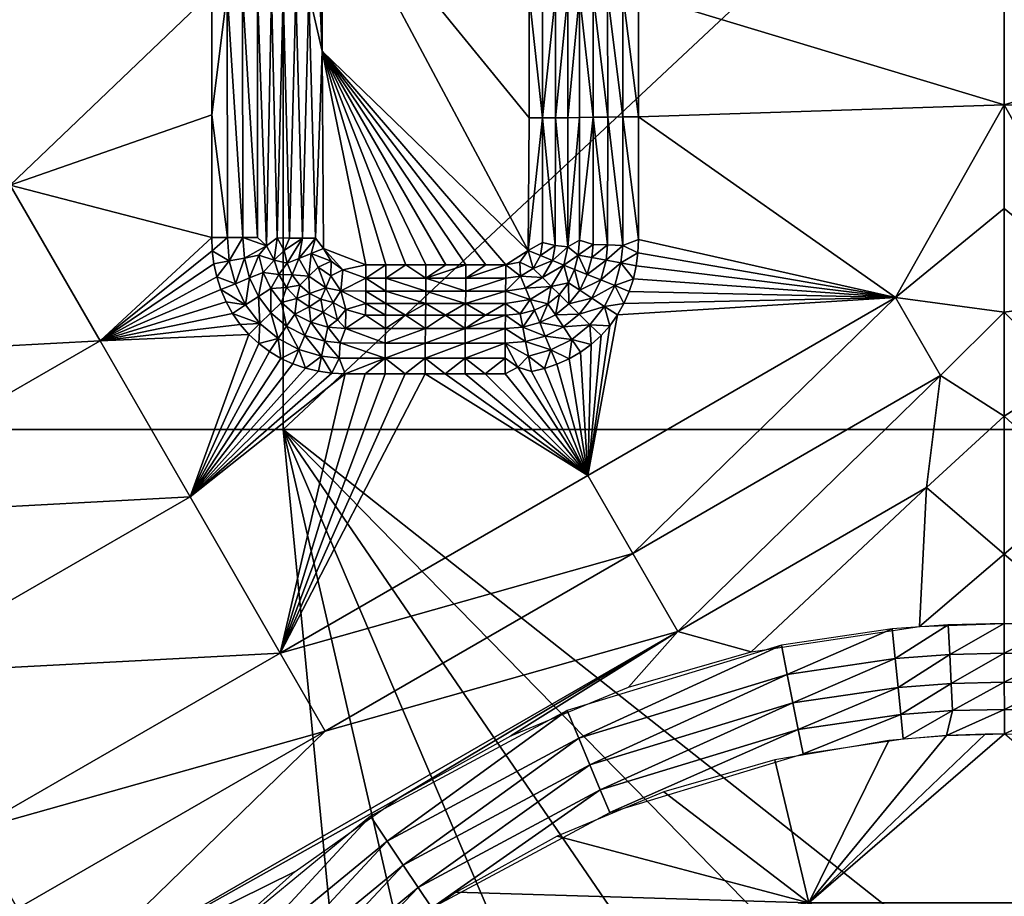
# Model space of a CAD drawing. Header units: inches. Extents: x -23.7 to 23.7, y -7.1 to 20.5.
# Tile 31 of 62: x -2.4 to 0, y 2.1 to 4.3. Entities that reach past the tile are written whole.
import ezdxf

# ---------------------------------------------------------------- set-up
doc = ezdxf.new("R2010")
doc.units = ezdxf.units.IN
doc.layers.get('0').update_dxf_attribs({"true_color": 0xc2ced6})

msp = doc.modelspace()

# ---------------------------------------------------------------- meshes
mesh = msp.add_polyface()
corners = [(-5.3744, 3.3084), (-5.3744, 6.6625), (-1.7915, 6.6625), (-4.6353, 3.76, 1.4035), (-4.5991, 3.7471, 1.4091), (-4.6045, 3.7858, 1.4097), (-4.6192, 3.711, 1.4024), (-4.6663, 3.7541, 1.3931), (-4.6531, 3.786, 1.3993), (-4.6587, 3.723, 1.3925), (-4.5713, 3.7858, 1.4109), (-4.5618, 3.7424, 1.41), (-4.581, 3.7128, 1.408), (-4.6688, 4.3955, 1.4021), (-4.6373, 4.3953, 1.4125), (-4.6374, 5.0048, 1.4222), (-4.6689, 5.005, 1.4118), (-4.6377, 6.2236, 1.445), (-4.6048, 5.0046, 1.4282), (-4.6047, 4.3952, 1.4184), (-4.6051, 6.2234, 1.4511), (-4.5715, 4.3951, 1.4197), (-4.5717, 5.0045, 1.4296), (-4.5718, 5.6139, 1.4406), (-4.5252, 3.7194, 1.4085), (-4.4448, 3.7183, 1.4057), (-4.3794, 3.7182, 1.4034), (-4.3139, 3.7182, 1.4011), (-4.2485, 3.7182, 1.3988), (-4.183, 3.7182, 1.3966), (-4.1176, 3.7181, 1.3943), (-4.0775, 3.727, 1.393), (-4.058, 3.762, 1.3929), (-4.0575, 4.9961, 1.4141), (-4.572, 6.2232, 1.4526), (-4.0577, 5.6062, 1.4262), (-4.0573, 4.386, 1.4031), (-4.0572, 4.0809, 1.3979)]
mesh.append_faces([[corners[k] for k in face] for face in [(0, 1, 2), (3, 4, 5), (6, 4, 3), (7, 3, 8), (9, 6, 3), (3, 7, 9), (10, 5, 4), (11, 10, 4), (11, 4, 12), (13, 14, 15), (16, 15, 17), (18, 15, 14), (14, 19, 18), (15, 18, 20), (14, 13, 8), (8, 3, 14), (19, 14, 5), (3, 5, 14), (10, 19, 5), (18, 19, 21), (21, 22, 18), (20, 18, 22), (22, 23, 20), (19, 10, 21), (10, 11, 24), (21, 10, 25), (21, 25, 26), (21, 27, 28), (21, 26, 27), (29, 21, 28), (21, 30, 31), (31, 32, 21), (30, 21, 29), (24, 25, 10), (23, 33, 34), (35, 34, 33), (36, 23, 22), (33, 23, 36), (22, 37, 36), (21, 37, 22), (21, 32, 37)]])
mesh = msp.add_polyface()
corners = [(-1.7915, 6.6625), (-1.7915, 3.3084), (-5.3744, 3.3084), (-3.2338, 3.4749, 1.2798), (-2.4697, 3.9154, 1.2642), (-2.9165, 4.6898, 1.2955), (-3.7872, 4.6932, 1.3214), (-3.7872, 4.3879, 1.3157), (-3.7872, 4.0826, 1.3102), (-1.969, 4.0901, 1.2548), (-1.969, 3.7853, 1.2466), (-1.969, 4.395, 1.263), (-3.7872, 3.7774, 1.3049), (-1.8554, 4.3946, 1.2846), (-1.8554, 3.7849, 1.2678), (-1.8327, 3.7647, 1.2775), (-1.8209, 4.3941, 1.3021), (-1.8063, 3.7842, 1.2931), (-1.8922, 4.3949, 1.2721), (-1.8921, 3.7851, 1.2554), (-1.9303, 4.395, 1.2648), (-1.9302, 3.7853, 1.2483), (-1.969, 4.7, 1.2714), (-1.8879, 3.7341, 1.2539), (-1.8518, 3.7409, 1.2665), (-1.9254, 3.7269, 1.2466), (-1.8141, 3.7288, 1.2836), (-1.9676, 3.7522, 1.2456), (-1.7524, 3.7332, 1.3092), (-1.7222, 3.7454, 1.3157), (-1.7109, 3.7834, 1.3181), (-1.7438, 3.7835, 1.3143), (-1.789, 3.7524, 1.2991), (-1.7758, 3.7838, 1.3059), (-1.7816, 3.7215, 1.2982), (-1.7914, 4.3937, 1.317), (-1.7601, 4.3934, 1.3277), (-1.7276, 4.3932, 1.334)]
mesh.append_faces([[corners[k] for k in face] for face in [(0, 1, 2), (3, 4, 5), (5, 6, 7), (8, 5, 7), (5, 8, 3), (9, 4, 10), (4, 11, 5), (9, 11, 4), (12, 3, 8), (13, 14, 15), (15, 16, 13), (17, 16, 15), (18, 14, 13), (14, 18, 19), (20, 19, 18), (20, 21, 19), (21, 9, 10), (20, 9, 21), (9, 20, 11), (22, 11, 20), (23, 15, 19), (23, 24, 15), (25, 23, 19), (19, 21, 25), (26, 17, 15), (19, 15, 14), (21, 27, 25), (21, 10, 27), (28, 29, 30), (30, 31, 28), (32, 31, 33), (31, 32, 34), (33, 17, 32), (26, 32, 17), (35, 17, 33), (36, 35, 33), (33, 31, 36), (16, 17, 35), (37, 36, 31), (31, 30, 37)]])
mesh = msp.add_polyface()
corners = [(-1.7915, 3.3084), (-1.7915, 6.6625), (1.7915, 6.6625), (0, 5.6602, 1.2804), (-0.9089, 5.9153, 1.2925), (-0.9089, 5.6102, 1.2826), (0, 5.4026, 1.2719), (0, 5.1449, 1.2633), (-0.9089, 5.3052, 1.2727), (-0.9089, 5.0001, 1.2629), (0, 4.8873, 1.2547), (-0.9089, 4.695, 1.2532), (-0.9854, 4.9996, 1.2746), (-0.9855, 6.2199, 1.3138), (-1.0218, 6.2194, 1.3274), (-1.0217, 4.9991, 1.2883), (-0.9854, 4.3895, 1.2553), (-0.9475, 5, 1.2661), (-0.9476, 6.2202, 1.3054), (-0.9475, 4.3898, 1.2467), (-1.0557, 5.6086, 1.3264), (-1.0557, 4.9985, 1.307), (-1.0216, 4.389, 1.2691), (-0.9088, 4.3899, 1.2435), (-1.7281, 6.2219, 1.388), (-1.7278, 5.0028, 1.3515), (-1.6947, 5.177, 1.3583), (-1.6949, 5.8738, 1.3792), (-1.6946, 4.7125, 1.3448), (-1.1155, 4.9975, 1.3347), (-1.0845, 4.9979, 1.3229), (-1.0847, 6.2181, 1.3619), (-1.1157, 6.2177, 1.3736), (-1.1153, 4.3875, 1.3157), (-1.1478, 4.9973, 1.3421), (-1.148, 6.2174, 1.3808), (-1.1476, 4.3873, 1.3231), (-1.0556, 4.3883, 1.2879), (-1.1809, 5.6073, 1.364), (-1.1808, 4.9972, 1.3448), (-1.1806, 4.3872, 1.3259)]
mesh.append_faces([[corners[k] for k in face] for face in [(0, 1, 2), (3, 4, 5), (3, 5, 6), (7, 8, 9), (5, 8, 6), (10, 7, 9), (7, 6, 8), (10, 9, 11), (12, 13, 14), (14, 15, 12), (16, 12, 15), (17, 18, 13), (13, 12, 17), (19, 17, 12), (20, 21, 15), (15, 21, 22), (14, 20, 15), (9, 17, 23), (17, 5, 4), (4, 18, 17), (17, 9, 8), (17, 8, 5), (24, 25, 26), (26, 27, 24), (25, 28, 26), (29, 30, 31), (31, 32, 29), (30, 29, 33), (34, 29, 32), (32, 35, 34), (29, 34, 36), (20, 30, 21), (20, 31, 30), (21, 30, 37), (35, 38, 34), (34, 38, 39), (36, 34, 39), (39, 38, 27), (40, 39, 26), (28, 40, 26), (27, 26, 39)]])
mesh = msp.add_polyface()
corners = [(1.7915, 6.6625), (1.7915, 3.3084), (-1.7915, 3.3084), (0.9088, 4.3899, 1.2435), (0, 4.372, 1.2376), (0, 4.1144, 1.229), (0, 4.6297, 1.2462), (0.9089, 4.695, 1.2532), (0.9088, 4.0848, 1.2338), (0.9854, 4.3895, 1.2553), (1.0216, 4.389, 1.2691), (1.0217, 4.9991, 1.2883), (0.9853, 4.0844, 1.2457), (1.0216, 4.0839, 1.2596), (0.9475, 4.3898, 1.2467), (0.9854, 4.9996, 1.2746), (0.9475, 4.0847, 1.2371), (1.0556, 4.0833, 1.2784), (1.0556, 4.3883, 1.2879), (1.0216, 3.7788, 1.2501), (0.9853, 3.7793, 1.2362), (0.9089, 5.0001, 1.2629), (0.9088, 3.7797, 1.2242), (1.7278, 5.0028, 1.3515), (1.6946, 4.7125, 1.3448), (1.6944, 4.2479, 1.3314), (1.7276, 4.3932, 1.334), (1.7109, 3.7834, 1.3181), (1.0845, 4.9979, 1.3229), (1.0844, 4.3878, 1.3038), (1.1153, 4.3875, 1.3157), (1.1152, 4.0824, 1.3062), (1.0843, 4.0828, 1.2944), (1.1155, 4.9975, 1.3347), (1.1476, 4.3873, 1.3231), (1.1475, 4.0822, 1.3137), (1.0557, 4.9985, 1.307), (1.1806, 4.3872, 1.3259), (1.1805, 4.0822, 1.3166), (1.1478, 4.9973, 1.3421), (1.1638, 3.7771, 1.3064)]
mesh.append_faces([[corners[k] for k in face] for face in [(0, 1, 2), (3, 4, 5), (6, 3, 7), (6, 4, 3), (5, 8, 3), (9, 10, 11), (12, 13, 10), (10, 9, 12), (14, 9, 15), (16, 12, 9), (9, 14, 16), (13, 17, 18), (18, 10, 13), (17, 13, 19), (11, 10, 18), (12, 19, 13), (12, 16, 20), (14, 3, 16), (14, 21, 7), (16, 3, 8), (16, 8, 22), (14, 7, 3), (23, 24, 25), (25, 26, 23), (26, 25, 27), (28, 29, 30), (31, 30, 29), (29, 32, 31), (33, 30, 34), (35, 34, 30), (30, 31, 35), (29, 18, 17), (29, 36, 18), (17, 32, 29), (37, 34, 35), (35, 38, 37), (39, 34, 37), (37, 38, 24), (38, 40, 24), (24, 40, 25)]])
mesh = msp.add_polyface()
corners = [(-0.9088, 4.3899, 1.2435), (0, 4.1144, 1.229), (0, 4.372, 1.2376), (0, 4.6297, 1.2462), (-0.9089, 4.695, 1.2532), (0, 4.8873, 1.2547), (-0.9088, 4.0848, 1.2338), (-1.0217, 4.9991, 1.2883), (-1.0216, 4.389, 1.2691), (-0.9854, 4.3895, 1.2553), (-0.9853, 4.0844, 1.2457), (-1.0216, 4.0839, 1.2596), (-0.9854, 4.9996, 1.2746), (-0.9475, 4.3898, 1.2467), (-0.9475, 4.0847, 1.2371), (-1.0556, 4.3883, 1.2879), (-1.0556, 4.0833, 1.2784), (-1.0555, 3.7782, 1.269), (-1.0557, 4.9985, 1.307), (-0.9856, 3.7666, 1.2358), (-0.9088, 3.7797, 1.2242), (-0.9478, 3.7651, 1.2271), (-0.9475, 5, 1.2661), (-0.9089, 5.0001, 1.2629), (-1.7278, 5.0028, 1.3515), (-1.7276, 4.3932, 1.334), (-1.6944, 4.2479, 1.3314), (-1.6946, 4.7125, 1.3448), (-1.7109, 3.7834, 1.3181), (-1.1153, 4.3875, 1.3157), (-1.0844, 4.3878, 1.3038), (-1.0845, 4.9979, 1.3229), (-1.1152, 4.0824, 1.3062), (-1.0843, 4.0828, 1.2944), (-1.1476, 4.3873, 1.3231), (-1.1155, 4.9975, 1.3347), (-1.1475, 4.0822, 1.3137), (-1.1806, 4.3872, 1.3259), (-1.1805, 4.0822, 1.3166), (-1.1808, 4.9972, 1.3448), (-1.183, 3.753, 1.3066)]
mesh.append_faces([[corners[k] for k in face] for face in [(0, 1, 2), (3, 4, 0), (3, 0, 2), (5, 4, 3), (1, 0, 6), (7, 8, 9), (10, 9, 8), (8, 11, 10), (12, 9, 13), (14, 13, 9), (9, 10, 14), (11, 15, 16), (17, 11, 16), (8, 15, 11), (8, 18, 15), (10, 11, 19), (20, 6, 14), (13, 14, 6), (6, 0, 13), (10, 21, 14), (0, 22, 13), (0, 4, 23), (24, 25, 26), (26, 27, 24), (25, 28, 26), (29, 30, 31), (32, 33, 30), (30, 29, 32), (34, 29, 35), (36, 32, 29), (29, 34, 36), (15, 31, 30), (15, 30, 33), (33, 16, 15), (36, 34, 37), (37, 38, 36), (37, 34, 39), (37, 27, 38), (38, 27, 40), (27, 26, 40)]])
mesh = msp.add_polyface()
corners = [(-1.1226, 3.7282, 1.2956), (-1.1525, 3.7404, 1.3034), (-1.1703, 3.7081, 1.3027), (-1.2386, 3.7169, 1.3066), (-1.2386, 3.6839, 1.3032), (-1.2019, 3.6893, 1.3027), (-1.2033, 3.7241, 1.3061), (-1.183, 3.753, 1.3066), (-1.1474, 3.7725, 1.3042), (-1.437, 3.684, 1.3073), (-1.3378, 3.684, 1.3052), (-1.3378, 3.717, 1.3085), (-1.3874, 3.717, 1.3095), (-1.2882, 3.717, 1.3075), (-1.437, 3.717, 1.3106), (-1.4866, 3.717, 1.3116), (-1.5858, 3.684, 1.3106), (-1.5362, 3.684, 1.3095), (-1.5362, 3.717, 1.3127), (-1.5858, 3.7171, 1.3139), (-1.643, 3.7049, 1.3145), (-1.7279, 3.6887, 1.3073), (-1.7048, 3.7114, 1.3143), (-1.7222, 3.7454, 1.3157), (-1.6916, 3.758, 1.3175), (-1.7109, 3.7834, 1.3181), (-1.6721, 3.7261, 1.3162), (-1.6733, 3.6901, 1.3129), (-1.6944, 4.2479, 1.3314), (-1.1475, 4.0822, 1.3137), (-1.1805, 4.0822, 1.3166)]
mesh.append_faces([[corners[k] for k in face] for face in [(0, 1, 2), (3, 4, 5), (6, 5, 2), (5, 6, 3), (2, 7, 6), (7, 1, 8), (7, 2, 1), (9, 10, 11), (11, 12, 9), (4, 3, 10), (3, 13, 10), (9, 12, 14), (10, 13, 11), (15, 9, 14), (16, 17, 18), (18, 19, 16), (19, 20, 16), (15, 18, 17), (15, 17, 9), (21, 22, 23), (24, 25, 23), (26, 24, 23), (23, 22, 26), (20, 26, 27), (22, 27, 26), (25, 24, 28), (29, 30, 7), (8, 29, 7), (24, 26, 20), (28, 24, 19), (24, 20, 19), (28, 19, 18), (15, 14, 28), (18, 15, 28), (28, 14, 12), (28, 11, 13), (28, 13, 3), (3, 7, 28), (11, 28, 12), (6, 7, 3)]])
mesh = msp.add_polyface()
corners = [(-0.9088, 3.7797, 1.2242), (-0.2707, 3.6357, 1.2137), (-0.9088, 4.0848, 1.2338), (0, 4.1144, 1.229), (-0.9102, 3.747, 1.2232), (-0.9144, 3.7145, 1.2223), (0, 3.5992, 1.2118), (0, 3.8568, 1.2204), (-1.0218, 3.7679, 1.2498), (-1.0216, 4.0839, 1.2596), (-1.0555, 3.7782, 1.269), (-0.9856, 3.7666, 1.2358), (-0.9478, 3.7651, 1.2271), (-0.9853, 4.0844, 1.2457), (-0.9475, 4.0847, 1.2371), (-0.9895, 3.7289, 1.2347), (-1.0251, 3.7355, 1.2488), (-1.036, 3.6935, 1.2477), (-1.0025, 3.6801, 1.2334), (-0.9524, 3.7218, 1.2258), (-1.0584, 3.7415, 1.2679), (-1.0674, 3.7059, 1.267), (-0.9216, 3.6825, 1.2214), (-1.1703, 3.7081, 1.3027), (-1.1475, 3.6854, 1.2946), (-1.1226, 3.7282, 1.2956), (-1.1155, 3.7649, 1.2965), (-1.1474, 3.7725, 1.3042), (-1.1525, 3.7404, 1.3034), (-1.0939, 3.7166, 1.2833), (-1.0847, 3.7622, 1.2845), (-1.083, 3.6726, 1.2662), (-1.0843, 4.0828, 1.2944), (-1.1152, 4.0824, 1.3062), (-1.0556, 4.0833, 1.2784), (-1.1475, 4.0822, 1.3137)]
mesh.append_faces([[corners[k] for k in face] for face in [(0, 1, 2), (3, 2, 1), (1, 4, 5), (4, 1, 0), (1, 6, 7), (1, 7, 3), (8, 9, 10), (11, 9, 8), (11, 12, 13), (14, 12, 0), (15, 16, 17), (17, 18, 15), (11, 8, 16), (16, 15, 11), (19, 15, 18), (12, 11, 15), (15, 19, 12), (16, 8, 20), (17, 20, 21), (8, 10, 20), (17, 16, 20), (22, 5, 19), (4, 12, 19), (12, 4, 0), (5, 4, 19), (23, 24, 25), (26, 27, 28), (28, 25, 26), (29, 25, 24), (30, 26, 25), (25, 29, 30), (20, 10, 30), (20, 30, 29), (31, 21, 29), (29, 21, 20), (32, 33, 30), (34, 32, 30), (30, 10, 34), (26, 35, 27), (33, 35, 26), (30, 33, 26)]])
mesh = msp.add_polyface()
corners = [(0.9088, 3.7797, 1.2242), (0.9088, 4.0848, 1.2338), (0.2707, 3.6357, 1.2137), (0.9102, 3.747, 1.2232), (0, 4.1144, 1.229), (0.9144, 3.7145, 1.2223), (0, 3.8568, 1.2204), (0, 3.5992, 1.2118), (1.0439, 3.7588, 1.2607), (1.0696, 3.7779, 1.2775), (1.0556, 4.0833, 1.2784), (1.0216, 3.7788, 1.2501), (0.9853, 4.0844, 1.2457), (0.9853, 3.7793, 1.2362), (0.9475, 4.0847, 1.2371), (0.9475, 3.7796, 1.2275), (0.9895, 3.7289, 1.2347), (1.0025, 3.6801, 1.2334), (1.036, 3.6935, 1.2477), (1.0251, 3.7355, 1.2488), (0.9524, 3.7218, 1.2258), (1.0621, 3.7235, 1.2675), (1.0743, 3.6889, 1.2666), (0.9216, 3.6825, 1.2214), (1.1069, 3.6884, 1.2827), (1.1475, 3.6854, 1.2946), (1.1226, 3.7282, 1.2956), (1.0865, 3.7467, 1.2841), (1.1311, 3.7773, 1.3012), (1.0995, 3.7775, 1.2915), (1.0843, 4.0828, 1.2944), (1.1152, 4.0824, 1.3062), (1.1475, 4.0822, 1.3137)]
mesh.append_faces([[corners[k] for k in face] for face in [(0, 1, 2), (3, 0, 2), (4, 2, 1), (2, 5, 3), (2, 6, 7), (2, 4, 6), (8, 9, 10), (11, 8, 10), (11, 12, 13), (13, 14, 15), (0, 15, 14), (16, 17, 18), (18, 19, 16), (16, 19, 8), (13, 16, 8), (17, 16, 20), (15, 20, 16), (16, 13, 15), (19, 21, 8), (18, 22, 21), (8, 21, 9), (18, 21, 19), (11, 13, 8), (20, 5, 23), (20, 15, 3), (5, 20, 3), (15, 0, 3), (24, 25, 26), (27, 24, 26), (26, 28, 27), (29, 27, 28), (21, 24, 27), (9, 27, 29), (9, 21, 27), (24, 21, 22), (30, 10, 9), (30, 29, 31), (30, 9, 29), (31, 28, 32), (29, 28, 31)]])
mesh = msp.add_polyface()
corners = [(-2.2462, 3.528, 1.2477), (-2.4697, 3.9154, 1.2642), (-3.2338, 3.4749, 1.2798), (-3.8106, 3.6488, 1.3036), (-3.8003, 3.68, 1.3037), (-3.8241, 3.6188, 1.3035), (-3.8405, 3.5903, 1.3037), (-3.8599, 3.5638, 1.3039), (-3.882, 3.5395, 1.3043), (-3.7872, 3.7774, 1.3049), (-3.7886, 3.7445, 1.3044), (-3.793, 3.712, 1.304), (-1.9676, 3.7522, 1.2456), (-1.969, 3.7853, 1.2466), (-1.9634, 3.7194, 1.2446), (-1.9462, 3.6556, 1.2425), (-1.9332, 3.6252, 1.2413), (-1.9172, 3.5963, 1.24), (-1.9563, 3.6871, 1.2436), (-1.8983, 3.5691, 1.2388), (-1.8767, 3.5441, 1.2375), (-1.875, 3.6846, 1.2522), (-1.8409, 3.6982, 1.2651), (-1.8518, 3.7409, 1.2665), (-1.8879, 3.7341, 1.2539), (-1.853, 3.6385, 1.2504), (-1.8223, 3.6584, 1.2635), (-1.9103, 3.6703, 1.2446), (-1.9254, 3.7269, 1.2466), (-1.8849, 3.6177, 1.2425), (-1.8491, 3.5713, 1.2402), (-1.822, 3.5979, 1.2484), (-1.8141, 3.7288, 1.2836), (-1.8524, 3.5216, 1.2362)]
mesh.append_faces([[corners[k] for k in face] for face in [(0, 1, 2), (3, 2, 4), (5, 6, 2), (2, 3, 5), (7, 8, 2), (6, 7, 2), (2, 9, 10), (2, 11, 4), (2, 10, 11), (12, 13, 0), (13, 1, 0), (12, 0, 14), (15, 0, 16), (17, 16, 0), (18, 0, 15), (17, 0, 19), (20, 19, 0), (14, 0, 18), (21, 22, 23), (23, 24, 21), (25, 26, 22), (22, 21, 25), (27, 21, 24), (24, 28, 27), (29, 25, 21), (21, 27, 29), (30, 31, 25), (25, 29, 30), (23, 22, 32), (28, 18, 27), (28, 12, 14), (29, 27, 15), (15, 16, 29), (30, 29, 17), (17, 19, 30), (28, 14, 18), (27, 18, 15), (29, 16, 17), (30, 20, 33), (30, 19, 20)]])
mesh = msp.add_polyface()
corners = [(-1.822, 3.5979, 1.2484), (-1.7959, 3.6232, 1.2618), (-1.8223, 3.6584, 1.2635), (-1.853, 3.6385, 1.2504), (-1.7829, 3.5649, 1.2464), (-1.7623, 3.5947, 1.2601), (-1.7376, 3.5413, 1.2446), (-1.7232, 3.5744, 1.2585), (-1.8043, 3.5337, 1.238), (-1.8491, 3.5713, 1.2402), (-1.7524, 3.5066, 1.2359), (-1.696, 3.4905, 1.234), (-1.8141, 3.7288, 1.2836), (-1.8409, 3.6982, 1.2651), (-1.8019, 3.6934, 1.2824), (-1.783, 3.6612, 1.2809), (-1.8327, 3.7647, 1.2775), (-1.8518, 3.7409, 1.2665), (-1.7576, 3.6339, 1.2794), (-1.7266, 3.6131, 1.278), (-1.8524, 3.5216, 1.2362), (-1.7975, 3.4848, 1.2337), (-1.736, 3.4603, 1.2314), (-1.8259, 3.5017, 1.235), (-1.7673, 3.471, 1.2325), (-1.7222, 3.7454, 1.3157), (-1.7524, 3.7332, 1.3092), (-1.7279, 3.6887, 1.3073), (-1.7816, 3.7215, 1.2982), (-1.7438, 3.7835, 1.3143), (-1.7688, 3.6926, 1.2971), (-1.7502, 3.667, 1.2958), (-1.7263, 3.6463, 1.2945), (-1.789, 3.7524, 1.2991)]
mesh.append_faces([[corners[k] for k in face] for face in [(0, 1, 2), (2, 3, 0), (4, 5, 1), (1, 0, 4), (6, 7, 5), (5, 4, 6), (8, 4, 0), (0, 9, 8), (10, 6, 4), (4, 8, 10), (6, 10, 11), (12, 13, 14), (14, 2, 15), (16, 17, 12), (2, 1, 15), (13, 2, 14), (18, 15, 1), (18, 5, 19), (5, 7, 19), (18, 1, 5), (8, 9, 20), (10, 8, 21), (11, 10, 22), (23, 8, 20), (8, 23, 21), (10, 21, 24), (25, 26, 27), (28, 26, 29), (30, 27, 26), (26, 28, 30), (31, 27, 30), (27, 31, 32), (14, 30, 28), (28, 33, 12), (14, 28, 12), (14, 15, 30), (31, 30, 15), (18, 32, 31), (32, 18, 19), (18, 31, 15)]])
mesh = msp.add_polyface()
corners = [(-0.961, 3.5926, 1.2192), (-0.2707, 3.6357, 1.2137), (-0.9449, 3.6212, 1.2198), (-0.9216, 3.6825, 1.2214), (-0.9144, 3.7145, 1.2223), (-0.9317, 3.6513, 1.2205), (0, 3.5992, 1.2118), (-0.1588, 3.442, 1.2069), (-1.056, 3.5949, 1.2316), (-1.0815, 3.6201, 1.2461), (-1.1153, 3.5928, 1.2459), (-1.0953, 3.563, 1.2313), (-1.0247, 3.6346, 1.2323), (-1.0548, 3.6543, 1.2468), (-1.0025, 3.6801, 1.2334), (-1.036, 3.6935, 1.2477), (-1.0744, 3.5319, 1.2219), (-1.1406, 3.5403, 1.2314), (-1.1262, 3.5056, 1.222), (-1.0293, 3.5684, 1.2222), (-0.9932, 3.6139, 1.2231), (-0.9675, 3.6659, 1.2243), (-0.9524, 3.7218, 1.2258), (-1.1054, 3.6436, 1.2656), (-1.083, 3.6726, 1.2662), (-1.0674, 3.7059, 1.267), (-1.0814, 3.4835, 1.2178), (-1.0529, 3.4999, 1.2178), (-1.0263, 3.5192, 1.2179), (-1.1115, 3.4701, 1.2179), (-1.0019, 3.5413, 1.2182), (-0.9801, 3.5659, 1.2186), (-1.0939, 3.7166, 1.2833), (-1.1257, 3.6637, 1.2822)]
mesh.append_faces([[corners[k] for k in face] for face in [(0, 1, 2), (3, 1, 4), (2, 1, 5), (1, 3, 5), (6, 1, 7), (8, 9, 10), (10, 11, 8), (12, 13, 9), (9, 8, 12), (14, 15, 13), (13, 12, 14), (16, 11, 17), (17, 18, 16), (19, 8, 11), (11, 16, 19), (20, 12, 8), (8, 19, 20), (21, 14, 12), (12, 20, 21), (14, 21, 22), (10, 9, 23), (24, 13, 25), (13, 15, 25), (9, 13, 24), (9, 24, 23), (16, 18, 26), (26, 27, 16), (16, 27, 28), (18, 29, 26), (19, 16, 28), (28, 30, 19), (20, 19, 31), (31, 0, 20), (21, 20, 2), (2, 5, 21), (19, 30, 31), (22, 21, 3), (20, 0, 2), (21, 5, 3), (24, 32, 33), (23, 24, 33)]])
mesh = msp.add_polyface()
corners = [(0.9216, 3.6825, 1.2214), (0.9144, 3.7145, 1.2223), (0.2707, 3.6357, 1.2137), (0.9317, 3.6513, 1.2205), (0.9449, 3.6212, 1.2198), (0.961, 3.5926, 1.2192), (0, 3.5992, 1.2118), (0.1588, 3.442, 1.2069), (0.9801, 3.5659, 1.2186), (1.056, 3.5949, 1.2316), (1.0953, 3.563, 1.2313), (1.1153, 3.5928, 1.2459), (1.0815, 3.6201, 1.2461), (1.0247, 3.6346, 1.2323), (1.0548, 3.6543, 1.2468), (1.0025, 3.6801, 1.2334), (1.036, 3.6935, 1.2477), (1.0744, 3.5319, 1.2219), (1.1262, 3.5056, 1.222), (1.1406, 3.5403, 1.2314), (1.0293, 3.5684, 1.2222), (0.9932, 3.6139, 1.2231), (0.9675, 3.6659, 1.2243), (0.9524, 3.7218, 1.2258), (1.1191, 3.6312, 1.2654), (1.0934, 3.6575, 1.2658), (1.0743, 3.6889, 1.2666), (1.0814, 3.4835, 1.2178), (1.0263, 3.5192, 1.2179), (1.0529, 3.4999, 1.2178), (1.0019, 3.5413, 1.2182), (1.1069, 3.6884, 1.2827)]
mesh.append_faces([[corners[k] for k in face] for face in [(0, 1, 2), (2, 3, 0), (3, 2, 4), (5, 4, 2), (6, 7, 2), (8, 5, 2), (9, 10, 11), (11, 12, 9), (13, 9, 12), (12, 14, 13), (15, 13, 14), (14, 16, 15), (17, 18, 19), (19, 10, 17), (20, 17, 10), (10, 9, 20), (21, 20, 9), (9, 13, 21), (22, 21, 13), (13, 15, 22), (23, 22, 15), (11, 24, 12), (25, 26, 14), (14, 26, 16), (12, 25, 14), (12, 24, 25), (17, 27, 18), (17, 28, 29), (17, 29, 27), (20, 28, 17), (21, 8, 20), (22, 4, 21), (20, 30, 28), (0, 22, 23), (8, 30, 20), (21, 5, 8), (21, 4, 5), (22, 0, 3), (22, 3, 4), (25, 31, 26)]])
mesh = msp.add_polyface()
corners = [(-1.6883, 3.5273, 1.2429), (-1.6807, 3.5625, 1.2571), (-1.7232, 3.5744, 1.2585), (-1.7376, 3.5413, 1.2446), (-1.65, 3.5231, 1.2419), (-1.6368, 3.5587, 1.2559), (-1.696, 3.4905, 1.234), (-1.6522, 3.4855, 1.2327), (-1.7266, 3.6131, 1.278), (-1.6918, 3.5995, 1.2767), (-1.6564, 3.5808, 1.2678), (-1.6361, 3.6063, 1.2839), (-1.5866, 3.5922, 1.2739), (-1.5375, 3.5587, 1.2535), (-1.5379, 3.5228, 1.2392), (-1.5382, 3.4852, 1.23), (-1.586, 3.6518, 1.3027), (-1.5863, 3.621, 1.2904), (-1.5367, 3.621, 1.2893), (-1.5858, 3.684, 1.3106), (-1.5364, 3.6518, 1.3016), (-1.537, 3.5922, 1.2728), (-1.6484, 3.6523, 1.3042), (-1.643, 3.7049, 1.3145), (-1.6859, 3.6604, 1.3054), (-1.6733, 3.6901, 1.3129), (-1.7048, 3.7114, 1.3143), (-1.7279, 3.6887, 1.3073), (-1.7263, 3.6463, 1.2945), (-1.6981, 3.6319, 1.2935), (-1.6675, 3.6236, 1.2925)]
mesh.append_faces([[corners[k] for k in face] for face in [(0, 1, 2), (2, 3, 0), (4, 5, 1), (1, 0, 4), (6, 0, 3), (7, 4, 0), (0, 6, 7), (8, 2, 9), (10, 5, 11), (9, 1, 10), (9, 2, 1), (10, 1, 5), (11, 5, 12), (12, 5, 13), (14, 13, 5), (4, 14, 5), (14, 4, 15), (15, 4, 7), (16, 17, 18), (19, 16, 20), (12, 21, 17), (17, 16, 22), (22, 11, 17), (12, 17, 11), (19, 22, 16), (23, 22, 19), (24, 25, 26), (26, 27, 24), (22, 23, 25), (25, 24, 22), (28, 24, 27), (29, 24, 28), (30, 22, 24), (24, 29, 30), (11, 22, 30), (28, 8, 29), (10, 11, 30), (9, 30, 29), (8, 9, 29), (9, 10, 30)]])
mesh = msp.add_polyface()
corners = [(-1.339, 3.5587, 1.2491), (-1.2397, 3.5586, 1.2471), (-1.2393, 3.5922, 1.2664), (-1.24, 3.5228, 1.2327), (-1.3393, 3.5228, 1.2348), (-1.3396, 3.4852, 1.2255), (-1.2402, 3.4852, 1.2235), (-1.1895, 3.527, 1.2319), (-1.1963, 3.5622, 1.2464), (-1.1406, 3.5403, 1.2314), (-1.1543, 3.5735, 1.246), (-1.0953, 3.563, 1.2313), (-1.1153, 3.5928, 1.2459), (-1.1823, 3.4902, 1.2225), (-1.2089, 3.4626, 1.2199), (-1.1262, 3.5056, 1.222), (-1.167, 3.6044, 1.2655), (-1.2026, 3.5951, 1.2659), (-1.134, 3.6205, 1.2654), (-1.1054, 3.6436, 1.2656), (-1.1427, 3.4597, 1.2181), (-1.2388, 3.6517, 1.2953), (-1.2019, 3.6893, 1.3027), (-1.2386, 3.6839, 1.3032), (-1.1896, 3.6595, 1.2947), (-1.1475, 3.6854, 1.2946), (-1.1703, 3.7081, 1.3027), (-1.1779, 3.631, 1.2822), (-1.239, 3.6209, 1.283), (-1.1257, 3.6637, 1.2822), (-1.0939, 3.7166, 1.2833), (-1.2889, 3.5922, 1.2674), (-1.3382, 3.6209, 1.2849), (-1.338, 3.6517, 1.2973)]
mesh.append_faces([[corners[k] for k in face] for face in [(0, 1, 2), (3, 1, 4), (3, 5, 6), (7, 8, 1), (1, 3, 7), (9, 10, 8), (8, 7, 9), (11, 12, 10), (10, 9, 11), (13, 7, 3), (3, 14, 13), (15, 9, 7), (7, 13, 15), (8, 16, 17), (16, 10, 18), (18, 12, 19), (2, 1, 8), (8, 17, 2), (16, 8, 10), (10, 12, 18), (3, 6, 14), (15, 13, 20), (21, 22, 23), (24, 22, 21), (25, 26, 22), (22, 24, 25), (27, 24, 21), (21, 28, 27), (29, 25, 24), (24, 27, 29), (25, 29, 30), (17, 27, 28), (18, 29, 27), (27, 17, 16), (2, 17, 28), (19, 29, 18), (16, 18, 27), (31, 2, 28), (32, 28, 21), (23, 33, 21)]])
mesh = msp.add_polyface()
corners = [(-1.4386, 3.5228, 1.2369), (-1.3393, 3.5228, 1.2348), (-1.339, 3.5587, 1.2491), (-1.4383, 3.5587, 1.2513), (-1.5379, 3.5228, 1.2392), (-1.5375, 3.5587, 1.2535), (-1.4389, 3.4852, 1.2277), (-1.3396, 3.4852, 1.2255), (-1.5382, 3.4852, 1.23), (-1.3385, 3.5922, 1.2684), (-1.3882, 3.5922, 1.2695), (-1.4378, 3.5922, 1.2705), (-1.2889, 3.5922, 1.2674), (-1.2397, 3.5586, 1.2471), (-1.2393, 3.5922, 1.2664), (-1.537, 3.5922, 1.2728), (-1.5866, 3.5922, 1.2739), (-1.4874, 3.5922, 1.2716), (-1.24, 3.5228, 1.2327), (-1.4372, 3.6518, 1.2994), (-1.4374, 3.621, 1.287), (-1.3382, 3.6209, 1.2849), (-1.338, 3.6517, 1.2973), (-1.5364, 3.6518, 1.3016), (-1.5367, 3.621, 1.2893), (-1.586, 3.6518, 1.3027), (-1.437, 3.684, 1.3073), (-1.3378, 3.684, 1.3052), (-1.5362, 3.684, 1.3095), (-1.5858, 3.684, 1.3106), (-1.239, 3.6209, 1.283), (-1.2388, 3.6517, 1.2953), (-1.5863, 3.621, 1.2904), (-1.2386, 3.6839, 1.3032)]
mesh.append_faces([[corners[k] for k in face] for face in [(0, 1, 2), (2, 3, 0), (4, 0, 3), (3, 5, 4), (6, 7, 1), (1, 0, 6), (8, 6, 0), (0, 4, 8), (2, 9, 10), (10, 11, 3), (9, 2, 12), (1, 13, 2), (2, 10, 3), (12, 2, 14), (15, 16, 5), (5, 17, 15), (17, 5, 3), (3, 11, 17), (7, 18, 1), (19, 20, 21), (21, 22, 19), (23, 24, 20), (20, 19, 23), (24, 23, 25), (26, 19, 22), (22, 27, 26), (28, 23, 19), (19, 26, 28), (23, 28, 29), (12, 21, 9), (21, 10, 9), (30, 21, 12), (22, 21, 31), (20, 10, 21), (24, 15, 17), (11, 20, 17), (24, 32, 15), (20, 24, 17), (20, 11, 10), (27, 22, 33)]])
mesh = msp.add_polyface()
corners = [(-2.0226, 3.1404, 1.2304), (-1.6376, 3.4467, 1.2285), (-1.6708, 3.4482, 1.2294), (-1.7989, 2.7526, 1.2116), (-1.5879, 3.4467, 1.2273), (-1.5383, 3.4467, 1.2261), (-1.4886, 3.4467, 1.225), (-1.3893, 3.4467, 1.2227), (-1.0347, 3.194, 1.2079), (-1.3397, 3.4467, 1.2217), (-1.29, 3.4467, 1.2206), (-1.2089, 3.4626, 1.2199), (-1.2403, 3.4467, 1.2196), (-1.439, 3.4467, 1.2238), (-1.1427, 3.4597, 1.2181), (-1.1748, 3.4524, 1.2185), (-1.1115, 3.4701, 1.2179), (-1.0814, 3.4835, 1.2178), (-0.2707, 3.6357, 1.2137), (-0.9228, 3.0002, 1.1997), (-0.9801, 3.5659, 1.2186), (-1.0019, 3.5413, 1.2182), (-0.961, 3.5926, 1.2192), (-1.0263, 3.5192, 1.2179), (-1.0529, 3.4999, 1.2178), (-1.6522, 3.4855, 1.2327), (-1.696, 3.4905, 1.234), (-1.7524, 3.5066, 1.2359), (-1.7673, 3.471, 1.2325), (-1.736, 3.4603, 1.2314), (-1.7037, 3.4527, 1.2304), (-1.2402, 3.4852, 1.2235), (-1.3396, 3.4852, 1.2255), (-1.4389, 3.4852, 1.2277), (-1.5382, 3.4852, 1.23), (-1.1262, 3.5056, 1.222), (-1.1823, 3.4902, 1.2225)]
mesh.append_faces([[corners[k] for k in face] for face in [(0, 1, 2), (1, 3, 4), (3, 5, 4), (3, 6, 5), (7, 8, 9), (9, 8, 10), (8, 11, 12), (12, 10, 8), (8, 7, 13), (8, 14, 15), (16, 14, 8), (17, 16, 8), (8, 15, 11), (18, 8, 19), (20, 21, 8), (8, 22, 20), (21, 23, 8), (8, 24, 17), (8, 23, 24), (22, 8, 18), (2, 25, 26), (25, 2, 1), (27, 28, 29), (26, 30, 2), (26, 29, 30), (10, 31, 32), (31, 10, 12), (32, 7, 9), (33, 13, 7), (7, 32, 33), (32, 9, 10), (1, 34, 25), (34, 5, 6), (6, 33, 34), (5, 34, 4), (4, 34, 1), (6, 13, 33), (31, 12, 11), (14, 16, 35), (36, 11, 15), (36, 15, 14)]])
mesh = msp.add_polyface()
corners = [(-0.9802, 2.3562, 1.0814), (-0.5, 2.5023, 1.0813), (-0.512, 2.5623, 1.1246), (-0.2573, 2.6001, 1.1244), (-0.2512, 2.5392, 1.0812), (-0.1288, 2.6095, 1.1243), (-0.1438, 2.5475, 1.0811), (-1.0036, 2.4126, 1.1247), (-0.5252, 2.6284, 1.1571), (-0.2639, 2.6672, 1.1569), (-0.1322, 2.6768, 1.1568), (-0.271, 2.7388, 1.1778), (-0.5393, 2.6988, 1.1782), (-0.1357, 2.7487, 1.1776), (-0.2783, 2.8128, 1.1865), (-0.5538, 2.7717, 1.1871), (-0.1394, 2.8229, 1.1863), (0.0001, 2.5514, 1.081), (0.0001, 2.6125, 1.1242), (0, 2.68, 1.1567), (0, 2.7519, 1.1776), (0, 2.8263, 1.1864), (-0.287, 2.5355, 1.0812), (-0.5703, 2.4874, 1.0813), (-0.4855, 2.132, 0.7749), (-0.0479, 2.551, 1.081), (1.7915, 3.3084), (0, 1.8918), (-1.7915, 3.3084), (-0.1588, 3.442, 1.2069), (-0.9228, 3.0002, 1.1997), (-0.8108, 2.8064, 1.1913), (-0.1932, 3.1637, 1.198), (-0.6288, 2.7557, 1.1873), (-0.2707, 3.6357, 1.2137), (-0.2108, 2.8185, 1.1866), (0, 3.5992, 1.2118), (0, 3.3415, 1.2033), (0, 2.998, 1.1921)]
mesh.append_faces([[corners[k] for k in face] for face in [(0, 1, 2), (3, 2, 1), (1, 4, 3), (5, 3, 4), (4, 6, 5), (7, 2, 8), (9, 8, 2), (2, 3, 9), (10, 9, 3), (3, 5, 10), (11, 12, 8), (8, 9, 11), (13, 11, 9), (9, 10, 13), (14, 15, 12), (12, 11, 14), (16, 14, 11), (11, 13, 16), (6, 17, 18), (18, 5, 6), (5, 18, 19), (19, 10, 5), (10, 19, 20), (20, 13, 10), (21, 16, 13), (13, 20, 21), (22, 23, 24), (25, 6, 24), (24, 6, 22), (17, 25, 24), (26, 27, 28), (29, 30, 31), (31, 32, 29), (33, 32, 31), (30, 29, 34), (35, 32, 33), (36, 29, 37), (32, 35, 38), (21, 38, 35), (32, 38, 37), (29, 32, 37)]])
mesh = msp.add_polyface()
corners = [(1.0856, 2.6095, 1.1883), (0.5539, 2.7717, 1.1871), (0.5393, 2.6988, 1.1782), (0.271, 2.7388, 1.1778), (0.2783, 2.8127, 1.1865), (0.1357, 2.7487, 1.1776), (0.1394, 2.8229, 1.1863), (0.5252, 2.6284, 1.1571), (1.0295, 2.4747, 1.1575), (1.0571, 2.541, 1.1789), (0.2639, 2.6672, 1.1569), (0.1321, 2.6768, 1.1568), (0.512, 2.5623, 1.1246), (0.2573, 2.6001, 1.1244), (0.1288, 2.6095, 1.1243), (0, 2.8263, 1.1864), (0, 2.7519, 1.1776), (0, 2.68, 1.1567), (0.0001, 2.6125, 1.1242), (0.2512, 2.5392, 1.0812), (0.1258, 2.5484, 1.0811), (0.0001, 2.5514, 1.081), (0.1588, 3.442, 1.2069), (0.1932, 3.1637, 1.198), (0.8108, 2.8064, 1.1913), (0.9228, 3.0002, 1.1997), (0.9335, 2.6678, 1.1879), (0.6288, 2.7557, 1.1873), (0.2707, 3.6357, 1.2137), (1.0347, 3.194, 1.2079), (0.2108, 2.8185, 1.1866), (0.9801, 3.5659, 1.2186), (0, 3.5992, 1.2118), (0, 3.3415, 1.2033), (0, 2.998, 1.1921)]
mesh.append_faces([[corners[k] for k in face] for face in [(0, 1, 2), (3, 2, 1), (1, 4, 3), (5, 3, 4), (4, 6, 5), (7, 8, 9), (9, 2, 7), (10, 7, 2), (2, 3, 10), (11, 10, 3), (3, 5, 11), (8, 7, 12), (13, 12, 7), (7, 10, 13), (14, 13, 10), (10, 11, 14), (6, 15, 16), (16, 5, 6), (17, 11, 5), (5, 16, 17), (11, 17, 18), (18, 14, 11), (13, 19, 12), (19, 13, 14), (14, 20, 19), (21, 20, 14), (14, 18, 21), (22, 23, 24), (24, 25, 22), (26, 24, 27), (27, 24, 23), (28, 22, 25), (25, 29, 28), (30, 27, 23), (31, 28, 29), (32, 33, 22), (23, 34, 30), (15, 30, 34), (23, 33, 34), (22, 33, 23)]])
mesh = msp.add_polyface()
corners = [(-2.1756, 1.4476, 1.1252), (-1.8515, 1.8439, 1.125), (-1.8991, 1.8913, 1.1582), (-2.2314, 1.4847, 1.1585), (-1.9498, 1.9418, 1.1802), (-2.2909, 1.5243, 1.1809), (-2.0023, 1.9941, 1.1907), (-1.5746, 2.3468, 1.1895), (-1.573, 1.0511), (-5.3744, 3.3084), (-1.7915, 3.3084), (-3.0104, 3.0874, 1.2636), (-3.2338, 3.4749, 1.2798), (-3.9979, 3.0345, 1.3011), (-3.7746, 2.6471, 1.2866), (-2.2462, 3.528, 1.2477), (-3.5512, 2.2595, 1.2708), (-4.5386, 2.207, 1.3141), (-2.7869, 2.6997, 1.2461), (-2.0226, 3.1404, 1.2304), (-3.3277, 1.8716, 1.2535), (-4.3154, 1.8195, 1.3017), (-4.0921, 1.4319, 1.2886), (-2.5633, 2.3118, 1.2264), (-1.7989, 2.7526, 1.2116), (-2.4514, 2.1177, 1.2156), (-3.2159, 1.6776, 1.2441), (-1.687, 2.5586, 1.2013), (-2.3395, 1.9236, 1.2038), (-3.882, 3.5395, 1.3043), (-3.9066, 3.5177, 1.3049), (-3.9334, 3.4987, 1.3056), (-1.8767, 3.5441, 1.2375), (-1.8524, 3.5216, 1.2362), (-1.8259, 3.5017, 1.235), (-1.7975, 3.4848, 1.2337), (-1.7673, 3.471, 1.2325), (-1.7037, 3.4527, 1.2304), (-1.736, 3.4603, 1.2314), (-1.6708, 3.4482, 1.2294), (-1.6376, 3.4467, 1.2285), (-1.7618, 2.2097, 1.19), (-2.4286, 1.6136, 1.1979), (-2.2091, 1.7621, 1.1913), (-1.5034, 2.3931, 1.1893)]
mesh.append_faces([[corners[k] for k in face] for face in [(0, 1, 2), (3, 2, 4), (5, 4, 6), (7, 6, 4), (8, 9, 10), (11, 12, 13), (13, 14, 11), (12, 11, 15), (16, 14, 17), (18, 11, 14), (14, 16, 18), (19, 15, 11), (11, 18, 19), (20, 16, 21), (21, 22, 20), (23, 18, 16), (16, 20, 23), (24, 19, 18), (18, 23, 24), (25, 23, 20), (20, 26, 25), (27, 24, 23), (23, 25, 27), (28, 25, 26), (13, 12, 29), (30, 31, 13), (30, 13, 29), (32, 15, 19), (32, 19, 33), (19, 34, 33), (19, 35, 34), (19, 36, 35), (19, 37, 38), (19, 39, 37), (38, 36, 19), (19, 24, 40), (6, 41, 28), (42, 43, 28), (43, 6, 28), (27, 25, 28), (44, 28, 41)]])
mesh = msp.add_polyface()
corners = [(-5.3744, 3.3084), (-1.7478, 0.724), (-5.3744, -0.0456), (-4.5386, 2.207, 1.3141), (-4.7618, 2.5943, 1.3261), (-5.5256, 2.154, 1.3523), (-5.3025, 1.7668, 1.3434), (-3.7746, 2.6471, 1.2866), (-3.9979, 3.0345, 1.3011), (-4.3154, 1.8195, 1.3017), (-5.0794, 1.3795, 1.3346), (-3.5512, 2.2595, 1.2708), (-4.8562, 0.9921, 1.3261), (-5.8431, 0.9394, 1.3668), (-4.0921, 1.4319, 1.2886), (-4.7446, 0.7984, 1.322), (-5.6201, 0.5523, 1.3625), (-5.5085, 0.3587, 1.3608), (-3.9804, 1.238, 1.2818), (-4.633, 0.6047, 1.3181), (-5.397, 0.1651, 1.3595), (-3.8687, 1.0441, 1.2748), (-4.5214, 0.411, 1.3144), (-5.2854, -0.0285, 1.3587), (-3.757, 0.8502, 1.2677), (-4.4097, 0.2172, 1.3109), (-5.1738, -0.2221, 1.3583), (-3.6452, 0.6562, 1.2604), (-4.2981, 0.0235, 1.3077), (-5.0622, -0.4156, 1.3586), (-3.5335, 0.4622, 1.253), (-4.1864, -0.1702, 1.305), (-4.9506, -0.6091, 1.3595), (-3.4217, 0.2682, 1.2456), (-4.0747, -0.364, 1.3027), (-4.6117, 3.4601, 1.3294), (-4.5793, 3.4525, 1.3281), (-4.5131, 3.4465, 1.3257), (-4.5464, 3.448, 1.3269), (-5.2079, 3.3686, 1.349), (-4.6432, 3.4708, 1.3306), (-4.4641, 3.4466, 1.324)]
mesh.append_faces([[corners[k] for k in face] for face in [(0, 1, 2), (3, 4, 5), (5, 6, 3), (7, 8, 4), (4, 3, 7), (9, 3, 6), (6, 10, 9), (3, 9, 11), (12, 10, 13), (14, 9, 10), (10, 12, 14), (15, 12, 16), (16, 17, 15), (18, 14, 12), (12, 15, 18), (19, 15, 17), (17, 20, 19), (21, 18, 15), (15, 19, 21), (22, 19, 20), (20, 23, 22), (24, 21, 19), (19, 22, 24), (25, 22, 23), (23, 26, 25), (27, 24, 22), (22, 25, 27), (28, 25, 26), (26, 29, 28), (25, 28, 30), (31, 28, 29), (29, 32, 31), (28, 31, 33), (34, 31, 32), (35, 4, 36), (4, 37, 38), (4, 38, 36), (39, 4, 40), (41, 4, 8), (4, 41, 37)]])
mesh = msp.add_polyface()
corners = [(-1.4559, 2.1699, 1.1249), (-1.8515, 1.8439, 1.125), (-1.8083, 1.8008, 1.0816), (-1.4219, 2.1192, 1.0815), (-1.0036, 2.4126, 1.1247), (-0.9802, 2.3562, 1.0814), (-0.512, 2.5623, 1.1246), (-1.4934, 2.2257, 1.1578), (-1.8991, 1.8913, 1.1582), (-1.0295, 2.4747, 1.1575), (-0.5252, 2.6284, 1.1571), (-1.5333, 2.2852, 1.1796), (-1.9498, 1.9418, 1.1802), (-1.057, 2.541, 1.1789), (-0.5393, 2.6988, 1.1782), (-1.5746, 2.3468, 1.1895), (-1.0856, 2.6096, 1.1883), (-0.5538, 2.7717, 1.1871), (-1.3618, 2.1587, 1.0815), (-1.5952, 1.9926, 1.0816), (-0.4855, 2.132, 0.7749), (-0.8461, 2.4077, 1.0814), (-1.1111, 2.2977, 1.0815), (-1.0114, 1.5136, 0.4677), (-0.8581, 1.6055, 0.4677), (-0.3691, 1.8555), (-0.724, 1.7478), (-1.7915, 3.3084), (-1.0511, 1.573), (0, 1.8918), (-1.3377, 1.3377), (-1.573, 1.0511), (-0.9228, 3.0002, 1.1997), (-1.0347, 3.194, 1.2079), (-1.7989, 2.7526, 1.2116), (-1.687, 2.5586, 1.2013), (-1.4886, 3.4467, 1.225), (-1.439, 3.4467, 1.2238), (-0.8108, 2.8064, 1.1913), (-1.5034, 2.3931, 1.1893), (-1.2261, 2.5465, 1.1886), (-0.9335, 2.6678, 1.1879), (-2.3395, 1.9236, 1.2038), (-0.6288, 2.7557, 1.1873)]
mesh.append_faces([[corners[k] for k in face] for face in [(0, 1, 2), (2, 3, 0), (4, 0, 3), (3, 5, 4), (6, 4, 5), (7, 8, 1), (1, 0, 7), (9, 7, 0), (0, 4, 9), (10, 9, 4), (11, 12, 8), (8, 7, 11), (13, 11, 7), (7, 9, 13), (14, 13, 9), (9, 10, 14), (12, 11, 15), (16, 15, 11), (11, 13, 16), (17, 16, 13), (13, 14, 17), (18, 19, 20), (20, 21, 22), (22, 18, 20), (20, 23, 24), (25, 26, 27), (28, 27, 26), (29, 25, 27), (27, 28, 30), (31, 27, 30), (32, 33, 34), (34, 35, 32), (36, 34, 37), (37, 34, 33), (38, 39, 40), (38, 32, 35), (38, 40, 41), (42, 38, 35), (42, 39, 38), (41, 43, 38)]])
mesh = msp.add_polyface()
corners = [(-2.5039, 0.4957, 1.0819), (-2.3596, 0.973, 1.0818), (-2.4159, 0.9962, 1.1253), (-2.1756, 1.4476, 1.1252), (-2.1249, 1.4138, 1.0817), (-1.8515, 1.8439, 1.125), (-1.8083, 1.8008, 1.0816), (-2.5636, 0.5075, 1.1255), (-2.4778, 1.0217, 1.1588), (-2.2314, 1.4847, 1.1585), (-1.8991, 1.8913, 1.1582), (-2.6292, 0.5205, 1.1593), (-2.5437, 1.0489, 1.1816), (-2.2909, 1.5243, 1.1809), (-1.9498, 1.9418, 1.1802), (-2.699, 0.5343, 1.1824), (-2.6121, 1.0771, 1.1931), (-2.3526, 1.5653, 1.1919), (-2.0023, 1.9941, 1.1907), (-1.9986, 1.5878, 1.0817), (-2.3014, 1.1043, 1.0817), (-1.9693, 0.9502, 0.7749), (-2.489, 0.5664, 1.0819), (-1.573, 1.0511), (-1.7478, 0.724), (-5.3744, 3.3084), (-3.2159, 1.6776, 1.2441), (-3.3277, 1.8716, 1.2535), (-4.0921, 1.4319, 1.2886), (-3.9804, 1.238, 1.2818), (-3.1041, 1.4836, 1.2341), (-3.8687, 1.0441, 1.2748), (-2.3395, 1.9236, 1.2038), (-2.9923, 1.2895, 1.2235), (-3.757, 0.8502, 1.2677), (-2.8804, 1.0953, 1.2122), (-3.6452, 0.6562, 1.2604), (-2.4286, 1.6136, 1.1979), (-2.6668, 0.9334, 1.1934), (-2.7685, 0.901, 1.2003), (-2.5456, 1.2262, 1.1927), (-3.5335, 0.4622, 1.253), (-2.7545, 0.6288, 1.1942), (-2.3924, 1.5036, 1.192), (-2.2091, 1.7621, 1.1913)]
mesh.append_faces([[corners[k] for k in face] for face in [(0, 1, 2), (3, 2, 1), (1, 4, 3), (5, 3, 4), (4, 6, 5), (7, 2, 8), (9, 8, 2), (2, 3, 9), (10, 9, 3), (11, 8, 12), (13, 12, 8), (8, 9, 13), (14, 13, 9), (15, 12, 16), (17, 16, 12), (12, 13, 17), (18, 17, 13), (19, 20, 21), (21, 20, 22), (19, 21, 6), (23, 24, 25), (26, 27, 28), (28, 29, 26), (30, 26, 29), (29, 31, 30), (26, 30, 32), (33, 30, 31), (31, 34, 33), (35, 33, 34), (34, 36, 35), (33, 37, 32), (32, 30, 33), (38, 35, 39), (40, 33, 35), (41, 39, 35), (39, 42, 38), (35, 38, 40), (40, 37, 33), (43, 44, 37), (43, 37, 40)]])
mesh = msp.add_polyface()
corners = [(-0.5703, 2.4874, 1.0813), (-0.8461, 2.4077, 1.0814), (-0.4855, 2.132, 0.7749), (-0.1784, 1.8117, 0.4677), (0, 1.8204, 0.4677), (0.4874, 2.1315, 0.7749), (-0.3552, 1.7855, 0.4677), (-0.8581, 1.6055, 0.4677), (-0.6967, 1.6819, 0.4677), (-0.5284, 1.7421, 0.4677), (0.0001, 2.5514, 1.081), (0, 1.776, 0.2497), (-0.1743, 1.7697, 0.3793), (-0.3469, 1.7441, 0.3793), (0, 1.7783, 0.3793), (-0.6797, 1.6408, 0.2497), (0, 1.7738, 0.1202), (-0.1594, 1.7666, 0.1202), (-0.3228, 1.7441, 0.1202), (-0.4881, 1.7053, 0.1202), (-0.3526, 1.7729, 0.0353), (-0.6917, 1.67, 0.0353), (-0.7065, 1.7056, 0.0092), (-0.3602, 1.8107, 0.0092), (0, 1.8076, 0.0353), (0, 1.8462, 0.0092), (-0.3477, 1.7479, 0.0743), (0, 1.7821, 0.0743), (-0.724, 1.7478), (-0.3691, 1.8555), (0, 1.8918), (-0.6529, 1.6492, 0.1202), (-0.3492, 1.7554, 0.428), (0, 1.7898, 0.428), (-0.6849, 1.6535, 0.428)]
mesh.append_faces([[corners[k] for k in face] for face in [(0, 1, 2), (3, 4, 2), (2, 4, 5), (3, 2, 6), (2, 7, 8), (2, 9, 6), (8, 9, 2), (5, 10, 2), (11, 12, 13), (12, 11, 14), (13, 15, 11), (16, 11, 17), (17, 11, 18), (19, 18, 15), (18, 11, 15), (20, 21, 22), (22, 23, 20), (24, 20, 23), (23, 25, 24), (21, 20, 26), (27, 26, 20), (20, 24, 27), (22, 28, 29), (29, 23, 22), (30, 25, 23), (23, 29, 30), (27, 17, 18), (18, 26, 27), (26, 19, 31), (26, 18, 19), (27, 16, 17), (32, 13, 33), (13, 32, 34), (32, 33, 4), (33, 13, 12), (12, 14, 33), (34, 32, 6), (6, 9, 34), (32, 4, 3), (32, 3, 6)]])

doc.saveas('drawing.dxf')
